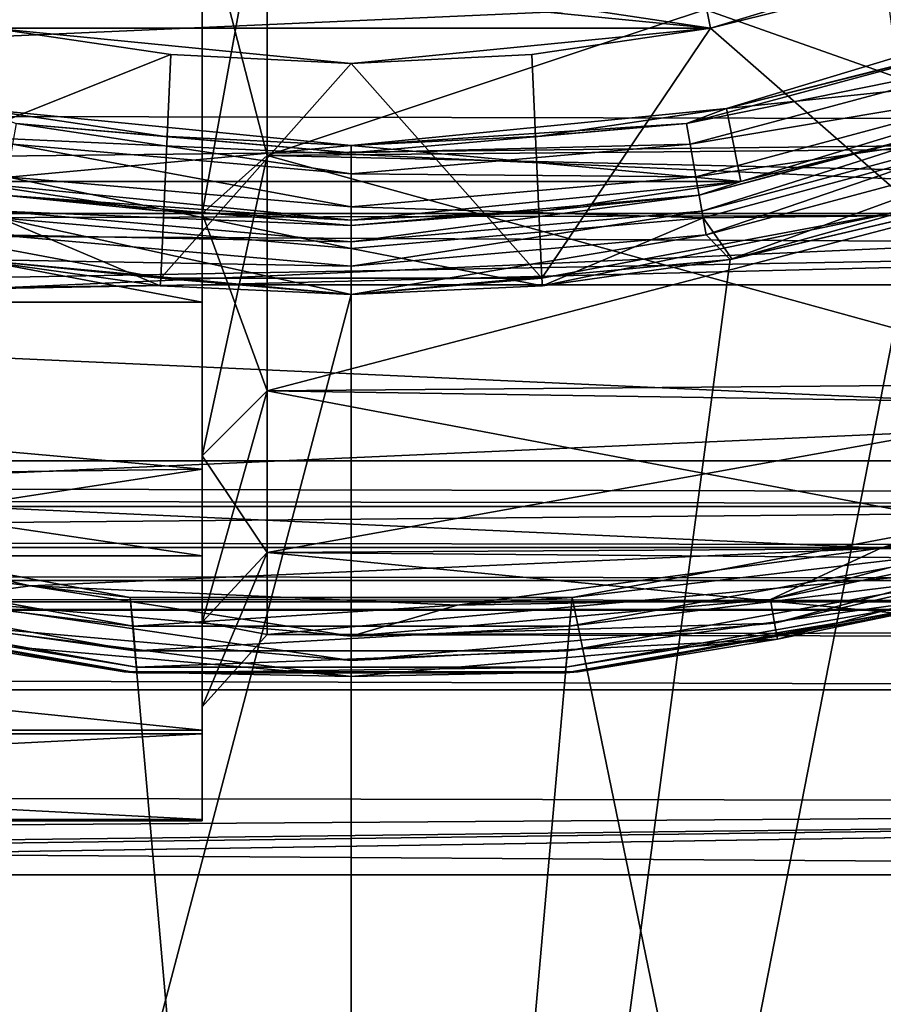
# Model space of a CAD drawing. Header units: millimetres. Extents: x -143 to 143, y -35 to 35.
# Tile 215 of 256: x 72.78 to 78.57, y -18.66 to -12.06. Entities that reach past the tile are written whole.
import ezdxf

# ---------------------------------------------------------------- set-up
doc = ezdxf.new("R2010")
doc.units = ezdxf.units.MM
doc.header["$LTSCALE"] = 65.185185
for name, color, linetype in [('140', 7, 'CONTINUOUS'), ('141', 7, 'CONTINUOUS'), ('16', 7, 'CONTINUOUS'), ('17', 7, 'CONTINUOUS'), ('31', 7, 'CONTINUOUS'), ('312', 7, 'CONTINUOUS'), ('317', 7, 'CONTINUOUS'), ('322', 7, 'CONTINUOUS'), ('323', 7, 'CONTINUOUS'), ('326', 7, 'CONTINUOUS'), ('327', 7, 'CONTINUOUS'), ('332', 7, 'CONTINUOUS'), ('334', 7, 'CONTINUOUS'), ('36', 7, 'CONTINUOUS'), ('38', 7, 'CONTINUOUS'), ('45', 7, 'CONTINUOUS'), ('473', 7, 'CONTINUOUS'), ('474', 7, 'CONTINUOUS'), ('475', 7, 'CONTINUOUS'), ('476', 7, 'CONTINUOUS'), ('477', 7, 'CONTINUOUS'), ('478', 7, 'CONTINUOUS'), ('479', 7, 'CONTINUOUS'), ('480', 7, 'CONTINUOUS'), ('481', 7, 'CONTINUOUS'), ('482', 7, 'CONTINUOUS'), ('483', 7, 'CONTINUOUS'), ('71', 7, 'CONTINUOUS'), ('87', 7, 'CONTINUOUS'), ('88', 7, 'CONTINUOUS')]:
    doc.layers.add(name, color=color, linetype=linetype)

msp = doc.modelspace()

# ---------------------------------------------------------------- linework, layer by layer
at = {"layer": '140', "linetype": 'CONTINUOUS'}
for points in [[(74, -11.2753, -12.3679), (74, -13.3559, -10.0854), (74.4367, -10.9479, -12.0086), (74, -11.2753, -12.3679)], [(74.4367, -10.9479, -12.0086), (74, -13.3559, -10.0854), (74.4367, -12.968, -9.7925), (74.4367, -10.9479, -12.0086)], [(74.4367, -12.968, 9.7925), (74, -11.2754, 12.3678), (74.4367, -10.9479, 12.0086), (74.4367, -12.968, 9.7925)], [(74, -13.356, 10.0853), (74, -11.2754, 12.3678), (74.4367, -12.968, 9.7925), (74, -13.356, 10.0853)], [(74, -13.3559, -10.0854), (74, -14.9817, -7.4595), (74.4367, -12.968, -9.7925), (74, -13.3559, -10.0854)], [(74.4367, -12.968, -9.7925), (74, -14.9817, -7.4595), (74.4367, -14.5466, -7.2429), (74.4367, -12.968, -9.7925)], [(74.4367, -14.5466, 7.2429), (74, -13.356, 10.0853), (74.4367, -12.968, 9.7925), (74.4367, -14.5466, 7.2429)], [(74, -14.9817, 7.4595), (74, -13.356, 10.0853), (74.4367, -14.5466, 7.2429), (74, -14.9817, 7.4595)], [(74, -14.9817, -7.4595), (74, -16.0972, -4.5798), (74.4367, -14.5466, -7.2429), (74, -14.9817, -7.4595)], [(74.4367, -14.5466, -7.2429), (74, -16.0972, -4.5798), (74.4367, -15.6297, -4.4468), (74.4367, -14.5466, -7.2429)], [(74.4367, -15.6297, 4.4468), (74, -14.9817, 7.4595), (74.4367, -14.5466, 7.2429), (74.4367, -15.6297, 4.4468)], [(74, -16.0972, 4.5798), (74, -14.9817, 7.4595), (74.4367, -15.6297, 4.4468), (74, -16.0972, 4.5798)], [(74, -16.0972, -4.5798), (74, -16.6647, -1.5442), (74.4367, -15.6297, -4.4468), (74, -16.0972, -4.5798)], [(74.4367, -15.6297, -4.4468), (74, -16.6647, -1.5442), (74.4367, -16.1807, -1.4993), (74.4367, -15.6297, -4.4468)], [(74.4367, -16.1807, 1.4993), (74, -16.0972, 4.5798), (74.4367, -15.6297, 4.4468), (74.4367, -16.1807, 1.4993)], [(74, -16.6647, 1.5442), (74, -16.0972, 4.5798), (74.4367, -16.1807, 1.4993), (74, -16.6647, 1.5442)], [(74, -16.6647, -1.5442), (74, -16.6647, 1.5442), (74.4367, -16.1807, -1.4993), (74, -16.6647, -1.5442)], [(74.4367, -16.1807, -1.4993), (74, -16.6647, 1.5442), (74.4367, -16.1807, 1.4993), (74.4367, -16.1807, -1.4993)]]:
    msp.add_3dface(points, dxfattribs=at)
at = {"layer": '141', "linetype": 'CONTINUOUS'}
for points in [[(80, -12.9156, 9.8616), (74.4367, -10.9479, 12.0086), (80, -10.8964, 12.0553), (80, -12.9156, 9.8616)], [(74.4367, -10.9479, -12.0086), (74.4367, -12.968, -9.7925), (80, -11.1124, -11.8565), (74.4367, -10.9479, -12.0086)], [(74.4367, -12.968, 9.7925), (74.4367, -10.9479, 12.0086), (80, -12.9156, 9.8616), (74.4367, -12.968, 9.7925)], [(80, -11.1124, -11.8565), (74.4367, -12.968, -9.7925), (80, -13.0916, -9.6266), (80, -11.1124, -11.8565)], [(80, -14.4999, 7.3359), (74.4367, -12.968, 9.7925), (80, -12.9156, 9.8616), (80, -14.4999, 7.3359)], [(74.4367, -12.968, -9.7925), (74.4367, -14.5466, -7.2429), (80, -13.0916, -9.6266), (74.4367, -12.968, -9.7925)], [(74.4367, -14.5466, 7.2429), (74.4367, -12.968, 9.7925), (80, -14.4999, 7.3359), (74.4367, -14.5466, 7.2429)], [(80, -13.0916, -9.6266), (74.4367, -14.5466, -7.2429), (80, -14.6301, -7.0727), (80, -13.0916, -9.6266)], [(80, -15.5962, 4.5632), (74.4367, -14.5466, 7.2429), (80, -14.4999, 7.3359), (80, -15.5962, 4.5632)], [(74.4367, -14.5466, -7.2429), (74.4367, -15.6297, -4.4468), (80, -14.6301, -7.0727), (74.4367, -14.5466, -7.2429)], [(74.4367, -15.6297, 4.4468), (74.4367, -14.5466, 7.2429), (80, -15.5962, 4.5632), (74.4367, -15.6297, 4.4468)], [(80, -14.6301, -7.0727), (74.4367, -15.6297, -4.4468), (80, -15.676, -4.2807), (80, -14.6301, -7.0727)], [(80, -16.1673, 1.6369), (74.4367, -15.6297, 4.4468), (80, -15.5962, 4.5632), (80, -16.1673, 1.6369)], [(74.4367, -15.6297, -4.4468), (74.4367, -16.1807, -1.4993), (80, -15.676, -4.2807), (74.4367, -15.6297, -4.4468)], [(74.4367, -16.1807, 1.4993), (74.4367, -15.6297, 4.4468), (80, -16.1673, 1.6369), (74.4367, -16.1807, 1.4993)], [(80, -15.676, -4.2807), (74.4367, -16.1807, -1.4993), (80, -16.1943, -1.3445), (80, -15.676, -4.2807)], [(80, -16.1943, -1.3445), (74.4367, -16.1807, 1.4993), (80, -16.1673, 1.6369), (80, -16.1943, -1.3445)], [(74.4367, -16.1807, -1.4993), (74.4367, -16.1807, 1.4993), (80, -16.1943, -1.3445), (74.4367, -16.1807, -1.4993)]]:
    msp.add_3dface(points, dxfattribs=at)
at = {"layer": '16', "linetype": 'CONTINUOUS'}
for points in [[(74, 13.8358, -19.5), (74, -13.8358, -19.5), (74, -3.0754, -16.4511), (74, 13.8358, -19.5)], [(74, -3.0754, -16.4511), (74, -13.8358, -19.5), (74, -6.046, -15.6058), (74, -3.0754, -16.4511)], [(74, -13.8358, -19.5), (74, -15.0705, -12.0655), (74, -6.046, -15.6058), (74, -13.8358, -19.5)], [(74, -6.046, -15.6058), (74, -15.0705, -12.0655), (74, -8.8109, -14.229), (74, -6.046, -15.6058)], [(74, -8.8109, -14.229), (74, -15.0705, -12.0655), (74, -11.2753, -12.3679), (74, -8.8109, -14.229)], [(74, -11.2753, -12.3679), (74, -15.0705, -12.0655), (74, -13.3559, -10.0854), (74, -11.2753, -12.3679)], [(74, -13.9503, 10.566), (74, -11.7749, 12.9461), (74, -11.2754, 12.3678), (74, -13.9503, 10.566)], [(74, -13.356, 10.0853), (74, -13.9503, 10.566), (74, -11.2754, 12.3678), (74, -13.356, 10.0853)], [(74, -15.0705, -12.0655), (74, -16.8455, -4.7411), (74, -13.3559, -10.0854), (74, -15.0705, -12.0655)], [(74, -13.3559, -10.0854), (74, -16.8455, -4.7411), (74, -14.9817, -7.4595), (74, -13.3559, -10.0854)], [(74, -15.652, 7.8272), (74, -13.9503, 10.566), (74, -13.356, 10.0853), (74, -15.652, 7.8272)], [(74, -14.9817, 7.4595), (74, -15.652, 7.8272), (74, -13.356, 10.0853), (74, -14.9817, 7.4595)], [(74, -16.8223, 4.8228), (74, -15.652, 7.8272), (74, -14.9817, 7.4595), (74, -16.8223, 4.8228)], [(74, -16.0972, 4.5798), (74, -16.8223, 4.8228), (74, -14.9817, 7.4595), (74, -16.0972, 4.5798)], [(74, -14.9817, -7.4595), (74, -16.8455, -4.7411), (74, -16.0972, -4.5798), (74, -14.9817, -7.4595)], [(74, -17.4216, 1.6544), (74, -16.8223, 4.8228), (74, -16.0972, 4.5798), (74, -17.4216, 1.6544)], [(74, -16.6647, 1.5442), (74, -17.4216, 1.6544), (74, -16.0972, 4.5798), (74, -16.6647, 1.5442)], [(74, -16.8455, -4.7411), (74, -17.4294, -1.57), (74, -16.0972, -4.5798), (74, -16.8455, -4.7411)], [(74, -16.0972, -4.5798), (74, -17.4294, -1.57), (74, -16.6647, -1.5442), (74, -16.0972, -4.5798)], [(74, -17.4294, -1.57), (74, -17.4216, 1.6544), (74, -16.6647, -1.5442), (74, -17.4294, -1.57)], [(74, -16.6647, -1.5442), (74, -17.4216, 1.6544), (74, -16.6647, 1.5442), (74, -16.6647, -1.5442)]]:
    msp.add_3dface(points, dxfattribs=at)
at = {"layer": '17', "linetype": 'CONTINUOUS'}
for points in [[(74, -11.7749, 12.9461), (74, -13.9503, 10.566), (62.5, -11.7749, 12.9461), (74, -11.7749, 12.9461)], [(62.5, -11.7749, 12.9461), (74, -13.9503, 10.566), (62.5, -13.9503, 10.566), (62.5, -11.7749, 12.9461)], [(74, -13.9503, 10.566), (74, -15.652, 7.8272), (62.5, -13.9503, 10.566), (74, -13.9503, 10.566)], [(62.5, -13.9503, 10.566), (74, -15.652, 7.8272), (62.5, -15.652, 7.8272), (62.5, -13.9503, 10.566)], [(74, -15.652, 7.8272), (74, -16.8223, 4.8228), (62.5, -15.652, 7.8272), (74, -15.652, 7.8272)], [(62.5, -15.652, 7.8272), (74, -16.8223, 4.8228), (62.5, -16.8223, 4.8228), (62.5, -15.652, 7.8272)], [(74, -16.8223, 4.8228), (74, -17.4216, 1.6544), (62.5, -16.8223, 4.8228), (74, -16.8223, 4.8228)], [(62.5, -16.8223, 4.8228), (74, -17.4216, 1.6544), (62.5, -17.4216, 1.6544), (62.5, -16.8223, 4.8228)], [(74, -17.4294, -1.57), (74, -16.8455, -4.7411), (62.5, -17.4294, -1.57), (74, -17.4294, -1.57)], [(62.5, -17.4294, -1.57), (74, -16.8455, -4.7411), (62.5, -16.8455, -4.7411), (62.5, -17.4294, -1.57)], [(74, -17.4216, 1.6544), (74, -17.4294, -1.57), (62.5, -17.4216, 1.6544), (74, -17.4216, 1.6544)], [(62.5, -17.4216, 1.6544), (74, -17.4294, -1.57), (62.5, -17.4294, -1.57), (62.5, -17.4216, 1.6544)]]:
    msp.add_3dface(points, dxfattribs=at)
at = {"layer": '31', "linetype": 'CONTINUOUS'}
for points in [[(84.5, -13.357, -24), (62, -13.357, -24), (55.441, -13.4242, -23.2361), (84.5, -13.357, -24)], [(84.5, -13.5717, -21.7474), (84.5, -13.357, -24), (55.441, -13.4242, -23.2361), (84.5, -13.5717, -21.7474)], [(58.4641, -14.0401, -18), (84.5, -13.5717, -21.7474), (55.441, -13.4242, -23.2361), (58.4641, -14.0401, -18)], [(74, -13.8358, -19.5), (84.5, -13.5717, -21.7474), (58.4641, -14.0401, -18), (74, -13.8358, -19.5)], [(84.5, -13.5717, -21.7474), (74, -13.8358, -19.5), (84.5, -13.8358, -19.5), (84.5, -13.5717, -21.7474)], [(62.5, -14.0401, -18), (74, -13.8358, -19.5), (58.4641, -14.0401, -18), (62.5, -14.0401, -18)], [(74, -15.0705, -12.0655), (74, -13.8358, -19.5), (62.5, -14.0401, -18), (74, -15.0705, -12.0655)], [(62.5, -15.2245, -11.3244), (74, -15.0705, -12.0655), (62.5, -14.0401, -18), (62.5, -15.2245, -11.3244)], [(74, -16.8455, -4.7411), (74, -15.0705, -12.0655), (62.5, -16.8455, -4.7411), (74, -16.8455, -4.7411)], [(62.5, -16.8455, -4.7411), (74, -15.0705, -12.0655), (62.5, -15.2245, -11.3244), (62.5, -16.8455, -4.7411)]]:
    msp.add_3dface(points, dxfattribs=at)
at = {"layer": '312', "linetype": 'CONTINUOUS'}
for points in [[(73.4776, -16.4296, -42), (70.4845, -15.8701, -42), (70.7316, -15.9384, -56), (73.4776, -16.4296, -42)], [(79.5154, -15.8701, -42), (76.5224, -16.4296, -42), (79.2684, -15.9384, -56), (79.5154, -15.8701, -42)], [(73.5627, -16.4373, -56), (73.4776, -16.4296, -42), (70.7316, -15.9384, -56), (73.5627, -16.4373, -56)], [(79.2684, -15.9384, -56), (76.5224, -16.4296, -42), (76.4373, -16.4373, -56), (79.2684, -15.9384, -56)], [(76.5224, -16.4296, -42), (73.4776, -16.4296, -42), (76.4373, -16.4373, -56), (76.5224, -16.4296, -42)], [(76.4373, -16.4373, -56), (73.4776, -16.4296, -42), (73.5627, -16.4373, -56), (76.4373, -16.4373, -56)]]:
    msp.add_3dface(points, dxfattribs=at)
at = {"layer": '317', "linetype": 'CONTINUOUS'}
for points in [[(70.6026, -15.3838, -56.5), (73.5172, -15.9311, -56.5), (70.6563, -15.5974, -56.4621), (70.6026, -15.3838, -56.5)], [(76.4828, -15.9311, -56.5), (79.3974, -15.3838, -56.5), (79.3437, -15.5974, -56.4621), (76.4828, -15.9311, -56.5)], [(70.6563, -15.5974, -56.4621), (73.5172, -15.9311, -56.5), (73.5361, -16.1247, -56.4621), (70.6563, -15.5974, -56.4621)], [(70.6563, -15.5974, -56.4621), (73.5361, -16.1247, -56.4621), (70.6963, -15.777, -56.3537), (70.6563, -15.5974, -56.4621)], [(76.4639, -16.1247, -56.4621), (76.4828, -15.9311, -56.5), (79.3437, -15.5974, -56.4621), (76.4639, -16.1247, -56.4621)], [(76.4639, -16.1247, -56.4621), (79.3437, -15.5974, -56.4621), (79.3037, -15.777, -56.3537), (76.4639, -16.1247, -56.4621)], [(70.6963, -15.777, -56.3537), (73.5361, -16.1247, -56.4621), (73.5502, -16.289, -56.3537), (70.6963, -15.777, -56.3537)], [(70.6963, -15.777, -56.3537), (73.5502, -16.289, -56.3537), (70.7229, -15.8966, -56.1913), (70.6963, -15.777, -56.3537)], [(76.4498, -16.289, -56.3537), (76.4639, -16.1247, -56.4621), (79.3037, -15.777, -56.3537), (76.4498, -16.289, -56.3537)], [(76.4498, -16.289, -56.3537), (79.3037, -15.777, -56.3537), (79.2771, -15.8966, -56.1913), (76.4498, -16.289, -56.3537)], [(70.7316, -15.9384, -56), (70.7229, -15.8966, -56.1913), (73.5596, -16.3988, -56.1913), (70.7316, -15.9384, -56)], [(70.7229, -15.8966, -56.1913), (73.5502, -16.289, -56.3537), (73.5596, -16.3988, -56.1913), (70.7229, -15.8966, -56.1913)], [(79.2684, -15.9384, -56), (76.4404, -16.3988, -56.1913), (79.2771, -15.8966, -56.1913), (79.2684, -15.9384, -56)], [(76.4404, -16.3988, -56.1913), (76.4498, -16.289, -56.3537), (79.2771, -15.8966, -56.1913), (76.4404, -16.3988, -56.1913)], [(73.5627, -16.4373, -56), (70.7316, -15.9384, -56), (73.5596, -16.3988, -56.1913), (73.5627, -16.4373, -56)], [(73.5172, -15.9311, -56.5), (76.4828, -15.9311, -56.5), (73.5361, -16.1247, -56.4621), (73.5172, -15.9311, -56.5)], [(73.5361, -16.1247, -56.4621), (76.4828, -15.9311, -56.5), (76.4639, -16.1247, -56.4621), (73.5361, -16.1247, -56.4621)], [(79.2684, -15.9384, -56), (76.4373, -16.4373, -56), (76.4404, -16.3988, -56.1913), (79.2684, -15.9384, -56)], [(73.5361, -16.1247, -56.4621), (76.4639, -16.1247, -56.4621), (73.5502, -16.289, -56.3537), (73.5361, -16.1247, -56.4621)], [(73.5502, -16.289, -56.3537), (76.4639, -16.1247, -56.4621), (76.4498, -16.289, -56.3537), (73.5502, -16.289, -56.3537)], [(73.5502, -16.289, -56.3537), (76.4498, -16.289, -56.3537), (73.5596, -16.3988, -56.1913), (73.5502, -16.289, -56.3537)], [(73.5596, -16.3988, -56.1913), (76.4498, -16.289, -56.3537), (76.4404, -16.3988, -56.1913), (73.5596, -16.3988, -56.1913)], [(73.5627, -16.4373, -56), (73.5596, -16.3988, -56.1913), (76.4404, -16.3988, -56.1913), (73.5627, -16.4373, -56)], [(76.4373, -16.4373, -56), (73.5627, -16.4373, -56), (76.4404, -16.3988, -56.1913), (76.4373, -16.4373, -56)]]:
    msp.add_3dface(points, dxfattribs=at)
at = {"layer": '322', "linetype": 'CONTINUOUS'}
for points in [[(73.7221, -13.7909, -56.5), (72.4459, -13.6633, -56.5), (71.2097, -13.3213, -56.5), (73.7221, -13.7909, -56.5)], [(78.7903, -13.3213, -56.5), (76.2826, -13.8407, -56.5), (76.2779, -13.7909, -56.5), (78.7903, -13.3213, -56.5)], [(77.5541, -13.6633, -56.5), (76.2826, -13.8407, -56.5), (78.7903, -13.3213, -56.5), (77.5541, -13.6633, -56.5)], [(78.8039, -13.3694, -56.5), (77.5541, -13.6633, -56.5), (78.7903, -13.3213, -56.5), (78.8039, -13.3694, -56.5)], [(73.7174, -13.8407, -56.5), (72.4459, -13.6633, -56.5), (73.7221, -13.7909, -56.5), (73.7174, -13.8407, -56.5)], [(75, -13.9, -56.5), (73.7174, -13.8407, -56.5), (73.7221, -13.7909, -56.5), (75, -13.9, -56.5)], [(76.2779, -13.7909, -56.5), (75, -13.9, -56.5), (73.7221, -13.7909, -56.5), (76.2779, -13.7909, -56.5)], [(76.2826, -13.8407, -56.5), (75, -13.9, -56.5), (76.2779, -13.7909, -56.5), (76.2826, -13.8407, -56.5)]]:
    msp.add_3dface(points, dxfattribs=at)
at = {"layer": '323', "linetype": 'CONTINUOUS'}
for points in [[(78.585, -11.8182, -55), (78.7903, -13.3213, -56.5), (77.4094, -12.1127, -55), (78.585, -11.8182, -55)], [(73.7895, -12.2905, -55), (71.2097, -13.3213, -56.5), (72.5906, -12.1127, -55), (73.7895, -12.2905, -55)], [(77.4094, -12.1127, -55), (76.2779, -13.7909, -56.5), (76.2105, -12.2905, -55), (77.4094, -12.1127, -55)], [(78.7903, -13.3213, -56.5), (76.2779, -13.7909, -56.5), (77.4094, -12.1127, -55), (78.7903, -13.3213, -56.5)], [(73.7221, -13.7909, -56.5), (71.2097, -13.3213, -56.5), (73.7895, -12.2905, -55), (73.7221, -13.7909, -56.5)], [(75, -12.35, -55), (73.7221, -13.7909, -56.5), (73.7895, -12.2905, -55), (75, -12.35, -55)], [(76.2779, -13.7909, -56.5), (73.7221, -13.7909, -56.5), (75, -12.35, -55), (76.2779, -13.7909, -56.5)], [(76.2105, -12.2905, -55), (76.2779, -13.7909, -56.5), (75, -12.35, -55), (76.2105, -12.2905, -55)]]:
    msp.add_3dface(points, dxfattribs=at)
at = {"layer": '326', "linetype": 'CONTINUOUS'}
for points in [[(79.726, -11.41, -44.5), (78.585, -11.8182, -55), (77.4095, -12.1127, -44.5), (79.726, -11.41, -44.5)], [(78.585, -11.8182, -55), (77.4094, -12.1127, -55), (77.4095, -12.1127, -44.5), (78.585, -11.8182, -55)], [(75, -12.35, -44.5), (72.5906, -12.1127, -55), (72.5905, -12.1127, -44.5), (75, -12.35, -44.5)], [(73.7895, -12.2905, -55), (72.5906, -12.1127, -55), (75, -12.35, -44.5), (73.7895, -12.2905, -55)], [(76.2105, -12.2905, -55), (75, -12.35, -55), (77.4095, -12.1127, -44.5), (76.2105, -12.2905, -55)], [(77.4095, -12.1127, -44.5), (75, -12.35, -55), (75, -12.35, -44.5), (77.4095, -12.1127, -44.5)], [(77.4094, -12.1127, -55), (76.2105, -12.2905, -55), (77.4095, -12.1127, -44.5), (77.4094, -12.1127, -55)], [(75, -12.35, -55), (73.7895, -12.2905, -55), (75, -12.35, -44.5), (75, -12.35, -55)]]:
    msp.add_3dface(points, dxfattribs=at)
at = {"layer": '327', "linetype": 'CONTINUOUS'}
for points in [[(75, -11.75, -44.5), (77.4095, -12.1127, -44.5), (70.274, -11.41, -44.5), (75, -11.75, -44.5)], [(77.4095, -12.1127, -44.5), (72.5905, -12.1127, -44.5), (70.274, -11.41, -44.5), (77.4095, -12.1127, -44.5)], [(77.2923, -11.5242, -44.5), (79.726, -11.41, -44.5), (77.4095, -12.1127, -44.5), (77.2923, -11.5242, -44.5)], [(75, -11.75, -44.5), (77.2923, -11.5242, -44.5), (77.4095, -12.1127, -44.5), (75, -11.75, -44.5)], [(77.4095, -12.1127, -44.5), (75, -12.35, -44.5), (72.5905, -12.1127, -44.5), (77.4095, -12.1127, -44.5)]]:
    msp.add_3dface(points, dxfattribs=at)
at = {"layer": '332', "linetype": 'CONTINUOUS'}
for points in [[(73.0943, -10.9859, -41.5), (72.0077, -10.741, -41.5), (65.0205, -12.5064, -41.5), (73.0943, -10.9859, -41.5)], [(74.2, -11.1213, -41.5), (73.0943, -10.9859, -41.5), (65.0205, -12.5064, -41.5), (74.2, -11.1213, -41.5)], [(75.3135, -11.1456, -41.5), (74.2, -11.1213, -41.5), (65.0205, -12.5064, -41.5), (75.3135, -11.1456, -41.5)], [(86.0503, -11.5711, -41.5), (75.3135, -11.1456, -41.5), (65.0205, -12.5064, -41.5), (86.0503, -11.5711, -41.5)], [(83.8071, -13.358, -41.5), (86.0503, -11.5711, -41.5), (65.0205, -12.5064, -41.5), (83.8071, -13.358, -41.5)], [(67.4135, -14.087, -41.5), (83.8071, -13.358, -41.5), (65.0205, -12.5064, -41.5), (67.4135, -14.087, -41.5)], [(81.2809, -14.7156, -41.5), (83.8071, -13.358, -41.5), (67.4135, -14.087, -41.5), (81.2809, -14.7156, -41.5)], [(70.0502, -15.2151, -41.5), (81.2809, -14.7156, -41.5), (67.4135, -14.087, -41.5), (70.0502, -15.2151, -41.5)], [(78.553, -15.6005, -41.5), (81.2809, -14.7156, -41.5), (70.0502, -15.2151, -41.5), (78.553, -15.6005, -41.5)], [(72.846, -15.8543, -41.5), (78.553, -15.6005, -41.5), (70.0502, -15.2151, -41.5), (72.846, -15.8543, -41.5)], [(75.7109, -15.9842, -41.5), (78.553, -15.6005, -41.5), (72.846, -15.8543, -41.5), (75.7109, -15.9842, -41.5)]]:
    msp.add_3dface(points, dxfattribs=at)
at = {"layer": '334', "linetype": 'CONTINUOUS'}
for points in [[(81.2809, -14.7156, -41.5), (78.553, -15.6005, -41.5), (80.5378, -15.2149, -41.5381), (81.2809, -14.7156, -41.5)], [(72.846, -15.8543, -41.5), (70.0502, -15.2151, -41.5), (72.1884, -15.9454, -41.5381), (72.846, -15.8543, -41.5)], [(80.5378, -15.2149, -41.5381), (78.553, -15.6005, -41.5), (77.8116, -15.9454, -41.5381), (80.5378, -15.2149, -41.5381)], [(80.5378, -15.2149, -41.5381), (77.8116, -15.9454, -41.5381), (80.5933, -15.3674, -41.6466), (80.5378, -15.2149, -41.5381)], [(77.8116, -15.9454, -41.5381), (77.8398, -16.1052, -41.6466), (80.5933, -15.3674, -41.6466), (77.8116, -15.9454, -41.5381)], [(77.8398, -16.1052, -41.6466), (80.6304, -15.4693, -41.809), (80.5933, -15.3674, -41.6466), (77.8398, -16.1052, -41.6466)], [(77.8586, -16.212, -41.809), (80.6304, -15.4693, -41.809), (77.8398, -16.1052, -41.6466), (77.8586, -16.212, -41.809)], [(77.8586, -16.212, -41.809), (79.5154, -15.8701, -42), (80.6304, -15.4693, -41.809), (77.8586, -16.212, -41.809)], [(78.553, -15.6005, -41.5), (75.7109, -15.9842, -41.5), (77.8116, -15.9454, -41.5381), (78.553, -15.6005, -41.5)], [(70.4845, -15.8701, -42), (73.4776, -16.4296, -42), (72.1414, -16.212, -41.809), (70.4845, -15.8701, -42)], [(75, -16.1913, -41.5381), (72.846, -15.8543, -41.5), (72.1884, -15.9454, -41.5381), (75, -16.1913, -41.5381)], [(75.7109, -15.9842, -41.5), (72.846, -15.8543, -41.5), (75, -16.1913, -41.5381), (75.7109, -15.9842, -41.5)], [(76.5224, -16.4296, -42), (79.5154, -15.8701, -42), (77.8586, -16.212, -41.809), (76.5224, -16.4296, -42)], [(72.1884, -15.9454, -41.5381), (72.1602, -16.1052, -41.6466), (75, -16.3537, -41.6466), (72.1884, -15.9454, -41.5381)], [(75, -16.1913, -41.5381), (72.1884, -15.9454, -41.5381), (75, -16.3537, -41.6466), (75, -16.1913, -41.5381)], [(77.8116, -15.9454, -41.5381), (75.7109, -15.9842, -41.5), (75, -16.1913, -41.5381), (77.8116, -15.9454, -41.5381)], [(77.8116, -15.9454, -41.5381), (75, -16.1913, -41.5381), (77.8398, -16.1052, -41.6466), (77.8116, -15.9454, -41.5381)], [(72.1414, -16.212, -41.809), (75, -16.4621, -41.809), (72.1602, -16.1052, -41.6466), (72.1414, -16.212, -41.809)], [(72.1602, -16.1052, -41.6466), (75, -16.4621, -41.809), (75, -16.3537, -41.6466), (72.1602, -16.1052, -41.6466)], [(75, -16.1913, -41.5381), (75, -16.3537, -41.6466), (77.8398, -16.1052, -41.6466), (75, -16.1913, -41.5381)], [(75, -16.3537, -41.6466), (77.8586, -16.212, -41.809), (77.8398, -16.1052, -41.6466), (75, -16.3537, -41.6466)], [(72.1414, -16.212, -41.809), (73.4776, -16.4296, -42), (75, -16.4621, -41.809), (72.1414, -16.212, -41.809)], [(75, -16.4621, -41.809), (76.5224, -16.4296, -42), (77.8586, -16.212, -41.809), (75, -16.4621, -41.809)], [(75, -16.4621, -41.809), (77.8586, -16.212, -41.809), (75, -16.3537, -41.6466), (75, -16.4621, -41.809)], [(73.4776, -16.4296, -42), (76.5224, -16.4296, -42), (75, -16.4621, -41.809), (73.4776, -16.4296, -42)]]:
    msp.add_3dface(points, dxfattribs=at)
at = {"layer": '36', "linetype": 'CONTINUOUS'}
for points in [[(71.3187, -8.2675, -24), (62, -13.357, -24), (73.1182, -8.8522, -24), (71.3187, -8.2675, -24)], [(76.8818, -8.8522, -24), (84.5, -13.357, -24), (78.6812, -8.2675, -24), (76.8818, -8.8522, -24)], [(62, -13.357, -24), (84.5, -13.357, -24), (76.8818, -8.8522, -24), (62, -13.357, -24)], [(75, -9.05, -24), (62, -13.357, -24), (76.8818, -8.8522, -24), (75, -9.05, -24)], [(62, -13.357, -24), (75, -9.05, -24), (73.1182, -8.8522, -24), (62, -13.357, -24)]]:
    msp.add_3dface(points, dxfattribs=at)
at = {"layer": '38', "linetype": 'CONTINUOUS'}
for points in [[(74, -13.8358, -19.5), (74, 13.8358, -19.5), (84.5, -13.8358, -19.5), (74, -13.8358, -19.5)], [(74, 13.8358, -19.5), (84.5, 13.8358, -19.5), (84.5, -13.8358, -19.5), (74, 13.8358, -19.5)]]:
    msp.add_3dface(points, dxfattribs=at)
at = {"layer": '45', "linetype": 'CONTINUOUS'}
for points in [[(92.5, -15.0162, -31.5), (77.1226, -10.1811, -31.5), (79.1769, -9.5244, -31.5), (92.5, -15.0162, -31.5)], [(74.6793, -10.3951, -31.5), (-92.5, -15.0162, -31.5), (72.5641, -10.1107, -31.5), (74.6793, -10.3951, -31.5)], [(92.5, -15.0162, -31.5), (75, -10.4, -31.5), (77.1226, -10.1811, -31.5), (92.5, -15.0162, -31.5)], [(74.8396, -10.3988, -31.5), (-92.5, -15.0162, -31.5), (74.6793, -10.3951, -31.5), (74.8396, -10.3988, -31.5)], [(75, -10.4, -31.5), (-92.5, -15.0162, -31.5), (74.8396, -10.3988, -31.5), (75, -10.4, -31.5)], [(75, -10.4, -31.5), (92.5, -15.0162, -31.5), (-92.5, -15.0162, -31.5), (75, -10.4, -31.5)]]:
    msp.add_3dface(points, dxfattribs=at)
at = {"layer": '473', "linetype": 'CONTINUOUS'}
for points in [[(79.8661, -32.3865, -57), (75, -32.75, -57), (78.7923, -13.3727, -57), (79.8661, -32.3865, -57)], [(78.7923, -13.3727, -57), (75, -32.75, -57), (77.5411, -13.6657, -57), (78.7923, -13.3727, -57)], [(75, -13.9, -57), (70.1341, -32.3865, -57), (72.4586, -13.6657, -57), (75, -13.9, -57)], [(75, -32.75, -57), (75, -13.9, -57), (77.5411, -13.6657, -57), (75, -32.75, -57)], [(75, -32.75, -57), (70.1341, -32.3865, -57), (75, -13.9, -57), (75, -32.75, -57)]]:
    msp.add_3dface(points, dxfattribs=at)
at = {"layer": '474', "linetype": 'CONTINUOUS'}
for points in [[(73.6866, -13.3355, -57.5), (72.6665, -13.2338, -57.309), (72.3858, -13.1425, -57.5), (73.6866, -13.3355, -57.5)], [(72.6665, -13.2338, -57.309), (75, -13.4379, -57.309), (72.6477, -13.3405, -57.1466), (72.6665, -13.2338, -57.309)], [(75, -13.4379, -57.309), (72.6665, -13.2338, -57.309), (75, -13.4, -57.5), (75, -13.4379, -57.309)], [(75, -13.4, -57.5), (72.6665, -13.2338, -57.309), (73.6866, -13.3355, -57.5), (75, -13.4, -57.5)], [(72.6477, -13.3405, -57.1466), (75, -13.5463, -57.1466), (72.6195, -13.5004, -57.0381), (72.6477, -13.3405, -57.1466)], [(72.6477, -13.3405, -57.1466), (75, -13.4379, -57.309), (75, -13.5463, -57.1466), (72.6477, -13.3405, -57.1466)], [(72.4586, -13.6657, -57), (72.6195, -13.5004, -57.0381), (75, -13.7087, -57.0381), (72.4586, -13.6657, -57)], [(72.6195, -13.5004, -57.0381), (75, -13.5463, -57.1466), (75, -13.7087, -57.0381), (72.6195, -13.5004, -57.0381)], [(75, -13.9, -57), (72.4586, -13.6657, -57), (75, -13.7087, -57.0381), (75, -13.9, -57)]]:
    msp.add_3dface(points, dxfattribs=at)
at = {"layer": '475', "linetype": 'CONTINUOUS'}
for points in [[(77.3335, -13.2338, -57.309), (78.8898, -12.823, -57.5), (79.596, -12.6275, -57.309), (77.3335, -13.2338, -57.309)], [(77.3335, -13.2338, -57.309), (79.596, -12.6275, -57.309), (77.3523, -13.3405, -57.1466), (77.3335, -13.2338, -57.309)], [(77.3523, -13.3405, -57.1466), (79.596, -12.6275, -57.309), (79.6331, -12.7294, -57.1466), (77.3523, -13.3405, -57.1466)], [(77.3523, -13.3405, -57.1466), (79.6331, -12.7294, -57.1466), (77.3805, -13.5004, -57.0381), (77.3523, -13.3405, -57.1466)], [(77.3805, -13.5004, -57.0381), (79.6331, -12.7294, -57.1466), (79.6886, -12.8819, -57.0381), (77.3805, -13.5004, -57.0381)], [(77.6142, -13.1425, -57.5), (78.8898, -12.823, -57.5), (77.3335, -13.2338, -57.309), (77.6142, -13.1425, -57.5)], [(77.5411, -13.6657, -57), (77.3805, -13.5004, -57.0381), (79.6886, -12.8819, -57.0381), (77.5411, -13.6657, -57)], [(78.7923, -13.3727, -57), (77.5411, -13.6657, -57), (79.6886, -12.8819, -57.0381), (78.7923, -13.3727, -57)], [(76.3134, -13.3355, -57.5), (77.6142, -13.1425, -57.5), (77.3335, -13.2338, -57.309), (76.3134, -13.3355, -57.5)], [(75, -13.5463, -57.1466), (75, -13.4379, -57.309), (77.3335, -13.2338, -57.309), (75, -13.5463, -57.1466)], [(75, -13.4379, -57.309), (76.3134, -13.3355, -57.5), (77.3335, -13.2338, -57.309), (75, -13.4379, -57.309)], [(75, -13.5463, -57.1466), (77.3335, -13.2338, -57.309), (77.3523, -13.3405, -57.1466), (75, -13.5463, -57.1466)], [(75, -13.4379, -57.309), (75, -13.4, -57.5), (76.3134, -13.3355, -57.5), (75, -13.4379, -57.309)], [(75, -13.7087, -57.0381), (75, -13.5463, -57.1466), (77.3523, -13.3405, -57.1466), (75, -13.7087, -57.0381)], [(75, -13.7087, -57.0381), (77.3523, -13.3405, -57.1466), (77.3805, -13.5004, -57.0381), (75, -13.7087, -57.0381)], [(77.5411, -13.6657, -57), (75, -13.9, -57), (77.3805, -13.5004, -57.0381), (77.5411, -13.6657, -57)], [(75, -13.9, -57), (75, -13.7087, -57.0381), (77.3805, -13.5004, -57.0381), (75, -13.9, -57)]]:
    msp.add_3dface(points, dxfattribs=at)
at = {"layer": '476', "linetype": 'CONTINUOUS'}
for points in [[(80.1277, -12.3801, -61), (77.6142, -13.1425, -57.5), (77.614, -13.1426, -61), (80.1277, -12.3801, -61)], [(78.8898, -12.823, -57.5), (77.6142, -13.1425, -57.5), (80.1277, -12.3801, -61), (78.8898, -12.823, -57.5)], [(76.3134, -13.3355, -57.5), (75, -13.4, -57.5), (77.614, -13.1426, -61), (76.3134, -13.3355, -57.5)], [(77.614, -13.1426, -61), (75, -13.4, -57.5), (75, -13.4, -61), (77.614, -13.1426, -61)], [(77.6142, -13.1425, -57.5), (76.3134, -13.3355, -57.5), (77.614, -13.1426, -61), (77.6142, -13.1425, -57.5)]]:
    msp.add_3dface(points, dxfattribs=at)
at = {"layer": '477', "linetype": 'CONTINUOUS'}
for points in [[(73.6866, -13.3355, -57.5), (72.3858, -13.1425, -57.5), (72.3859, -13.1426, -61), (73.6866, -13.3355, -57.5)], [(75, -13.4, -61), (73.6866, -13.3355, -57.5), (72.3859, -13.1426, -61), (75, -13.4, -61)], [(75, -13.4, -57.5), (73.6866, -13.3355, -57.5), (75, -13.4, -61), (75, -13.4, -57.5)]]:
    msp.add_3dface(points, dxfattribs=at)
at = {"layer": '478', "linetype": 'CONTINUOUS'}
for points in [[(79.9364, -11.9181, -61), (80.1277, -12.3801, -61), (77.5166, -12.6522, -61), (79.9364, -11.9181, -61)], [(80.1277, -12.3801, -61), (77.614, -13.1426, -61), (77.5166, -12.6522, -61), (80.1277, -12.3801, -61)], [(75, -12.9, -61), (72.3859, -13.1426, -61), (72.4835, -12.6522, -61), (75, -12.9, -61)], [(77.614, -13.1426, -61), (75, -12.9, -61), (77.5166, -12.6522, -61), (77.614, -13.1426, -61)], [(77.614, -13.1426, -61), (72.3859, -13.1426, -61), (75, -12.9, -61), (77.614, -13.1426, -61)], [(77.614, -13.1426, -61), (75, -13.4, -61), (72.3859, -13.1426, -61), (77.614, -13.1426, -61)]]:
    msp.add_3dface(points, dxfattribs=at)
at = {"layer": '479', "linetype": 'CONTINUOUS'}
for points in [[(73.7356, -12.8379, -57.5), (72.4835, -12.6522, -61), (72.4833, -12.6521, -57.5), (73.7356, -12.8379, -57.5)], [(75, -12.9, -61), (72.4835, -12.6522, -61), (75, -12.9, -57.5), (75, -12.9, -61)], [(75, -12.9, -57.5), (72.4835, -12.6522, -61), (73.7356, -12.8379, -57.5), (75, -12.9, -57.5)]]:
    msp.add_3dface(points, dxfattribs=at)
at = {"layer": '480', "linetype": 'CONTINUOUS'}
for points in [[(79.9364, -11.9181, -61), (77.5166, -12.6522, -61), (78.7447, -12.3445, -57.5), (79.9364, -11.9181, -61)], [(78.7447, -12.3445, -57.5), (77.5166, -12.6522, -61), (77.5167, -12.6521, -57.5), (78.7447, -12.3445, -57.5)], [(77.5166, -12.6522, -61), (75, -12.9, -61), (76.2644, -12.8379, -57.5), (77.5166, -12.6522, -61)], [(77.5167, -12.6521, -57.5), (77.5166, -12.6522, -61), (76.2644, -12.8379, -57.5), (77.5167, -12.6521, -57.5)], [(75, -12.9, -61), (75, -12.9, -57.5), (76.2644, -12.8379, -57.5), (75, -12.9, -61)]]:
    msp.add_3dface(points, dxfattribs=at)
at = {"layer": '481', "linetype": 'CONTINUOUS'}
for points in [[(77.5167, -12.6521, -57.5), (77.2485, -12.7519, -57.1919), (79.4287, -12.1678, -57.1919), (77.5167, -12.6521, -57.5)], [(77.2485, -12.7519, -57.1919), (79.4773, -12.3012, -56.9127), (79.4287, -12.1678, -57.1919), (77.2485, -12.7519, -57.1919)], [(78.7447, -12.3445, -57.5), (77.5167, -12.6521, -57.5), (79.4287, -12.1678, -57.1919), (78.7447, -12.3445, -57.5)], [(77.2732, -12.8917, -56.9127), (79.4773, -12.3012, -56.9127), (77.2485, -12.7519, -57.1919), (77.2732, -12.8917, -56.9127)], [(77.2732, -12.8917, -56.9127), (79.553, -12.5092, -56.6912), (79.4773, -12.3012, -56.9127), (77.2732, -12.8917, -56.9127)], [(77.3116, -13.1097, -56.6912), (79.553, -12.5092, -56.6912), (77.2732, -12.8917, -56.9127), (77.3116, -13.1097, -56.6912)], [(77.3116, -13.1097, -56.6912), (79.6484, -12.7713, -56.5489), (79.553, -12.5092, -56.6912), (77.3116, -13.1097, -56.6912)], [(77.5167, -12.6521, -57.5), (76.2644, -12.8379, -57.5), (77.2485, -12.7519, -57.1919), (77.5167, -12.6521, -57.5)], [(76.2644, -12.8379, -57.5), (75, -12.9, -57.5), (77.2485, -12.7519, -57.1919), (76.2644, -12.8379, -57.5)], [(75, -12.9, -57.5), (75, -12.9487, -57.1919), (77.2485, -12.7519, -57.1919), (75, -12.9, -57.5)], [(75, -12.9487, -57.1919), (77.2732, -12.8917, -56.9127), (77.2485, -12.7519, -57.1919), (75, -12.9487, -57.1919)], [(77.36, -13.3845, -56.5489), (79.6484, -12.7713, -56.5489), (77.3116, -13.1097, -56.6912), (77.36, -13.3845, -56.5489)], [(77.36, -13.3845, -56.5489), (78.8039, -13.3694, -56.5), (79.6484, -12.7713, -56.5489), (77.36, -13.3845, -56.5489)], [(75, -13.0906, -56.9127), (77.3116, -13.1097, -56.6912), (77.2732, -12.8917, -56.9127), (75, -13.0906, -56.9127)], [(75, -13.0906, -56.9127), (77.2732, -12.8917, -56.9127), (75, -12.9487, -57.1919), (75, -13.0906, -56.9127)], [(75, -13.312, -56.6912), (77.3116, -13.1097, -56.6912), (75, -13.0906, -56.9127), (75, -13.312, -56.6912)], [(75, -13.312, -56.6912), (77.36, -13.3845, -56.5489), (77.3116, -13.1097, -56.6912), (75, -13.312, -56.6912)], [(75, -13.591, -56.5489), (77.36, -13.3845, -56.5489), (75, -13.312, -56.6912), (75, -13.591, -56.5489)], [(75, -13.591, -56.5489), (76.2826, -13.8407, -56.5), (77.36, -13.3845, -56.5489), (75, -13.591, -56.5489)], [(76.2826, -13.8407, -56.5), (77.5541, -13.6633, -56.5), (77.36, -13.3845, -56.5489), (76.2826, -13.8407, -56.5)], [(77.5541, -13.6633, -56.5), (78.8039, -13.3694, -56.5), (77.36, -13.3845, -56.5489), (77.5541, -13.6633, -56.5)], [(75, -13.9, -56.5), (76.2826, -13.8407, -56.5), (75, -13.591, -56.5489), (75, -13.9, -56.5)]]:
    msp.add_3dface(points, dxfattribs=at)
at = {"layer": '482', "linetype": 'CONTINUOUS'}
for points in [[(73.7356, -12.8379, -57.5), (72.4833, -12.6521, -57.5), (72.7515, -12.7519, -57.1919), (73.7356, -12.8379, -57.5)], [(72.7268, -12.8917, -56.9127), (75, -13.0906, -56.9127), (72.7515, -12.7519, -57.1919), (72.7268, -12.8917, -56.9127)], [(75, -12.9487, -57.1919), (73.7356, -12.8379, -57.5), (72.7515, -12.7519, -57.1919), (75, -12.9487, -57.1919)], [(75, -13.0906, -56.9127), (75, -12.9487, -57.1919), (72.7515, -12.7519, -57.1919), (75, -13.0906, -56.9127)], [(75, -12.9, -57.5), (73.7356, -12.8379, -57.5), (75, -12.9487, -57.1919), (75, -12.9, -57.5)], [(72.6884, -13.1097, -56.6912), (75, -13.312, -56.6912), (72.7268, -12.8917, -56.9127), (72.6884, -13.1097, -56.6912)], [(75, -13.312, -56.6912), (75, -13.0906, -56.9127), (72.7268, -12.8917, -56.9127), (75, -13.312, -56.6912)], [(72.64, -13.3845, -56.5489), (75, -13.591, -56.5489), (72.6884, -13.1097, -56.6912), (72.64, -13.3845, -56.5489)], [(75, -13.591, -56.5489), (75, -13.312, -56.6912), (72.6884, -13.1097, -56.6912), (75, -13.591, -56.5489)], [(72.4459, -13.6633, -56.5), (73.7174, -13.8407, -56.5), (72.64, -13.3845, -56.5489), (72.4459, -13.6633, -56.5)], [(73.7174, -13.8407, -56.5), (75, -13.9, -56.5), (72.64, -13.3845, -56.5489), (73.7174, -13.8407, -56.5)], [(75, -13.9, -56.5), (75, -13.591, -56.5489), (72.64, -13.3845, -56.5489), (75, -13.9, -56.5)]]:
    msp.add_3dface(points, dxfattribs=at)
at = {"layer": '483', "linetype": 'CONTINUOUS'}
for points in [[(70.6026, -15.3838, -56.5), (70.1339, -32.3865, -56.5), (75, -32.75, -56.5), (70.6026, -15.3838, -56.5)], [(73.5172, -15.9311, -56.5), (70.6026, -15.3838, -56.5), (75, -32.75, -56.5), (73.5172, -15.9311, -56.5)], [(79.3974, -15.3838, -56.5), (76.4828, -15.9311, -56.5), (79.8659, -32.3865, -56.5), (79.3974, -15.3838, -56.5)], [(76.4828, -15.9311, -56.5), (73.5172, -15.9311, -56.5), (75, -32.75, -56.5), (76.4828, -15.9311, -56.5)], [(76.4828, -15.9311, -56.5), (75, -32.75, -56.5), (79.8659, -32.3865, -56.5), (76.4828, -15.9311, -56.5)]]:
    msp.add_3dface(points, dxfattribs=at)
at = {"layer": '71', "linetype": 'CONTINUOUS'}
for points in [[(92.5, -9.8866, 17.9584), (-92.5, -9.5787, 18.1245), (-92.5, -12.3773, 16.3417), (92.5, -9.8866, 17.9584)], [(92.5, -12.746, 16.0558), (92.5, -9.8866, 17.9584), (-92.5, -12.3773, 16.3417), (92.5, -12.746, 16.0558)], [(92.5, -12.746, 16.0558), (-92.5, -12.3773, 16.3417), (-92.5, -14.8516, 14.1308), (92.5, -12.746, 16.0558)], [(92.5, -15.2476, 13.7026), (92.5, -12.746, 16.0558), (-92.5, -14.8516, 14.1308), (92.5, -15.2476, 13.7026)], [(92.5, -15.2476, 13.7026), (-92.5, -14.8516, 14.1308), (-92.5, -16.9369, 11.5495), (92.5, -15.2476, 13.7026)], [(92.5, -17.3211, 10.965), (92.5, -15.2476, 13.7026), (-92.5, -16.9369, 11.5495), (92.5, -17.3211, 10.965)], [(92.5, -17.3211, 10.965), (-92.5, -16.9369, 11.5495), (-92.5, -18.5785, 8.6655), (92.5, -17.3211, 10.965)], [(92.5, -17.3211, 10.965), (-92.5, -18.5785, 8.6655), (0, -18.4187, 9), (92.5, -17.3211, 10.965)], [(92.5, -17.3211, 10.965), (0, -18.4187, 9), (1.754, -18.5021, 8.8274), (92.5, -17.3211, 10.965)], [(3.4716, -18.7431, 8.3035), (92.5, -17.3211, 10.965), (1.754, -18.5021, 8.8274), (3.4716, -18.7431, 8.3035)], [(92.5, -18.9085, 7.9194), (92.5, -17.3211, 10.965), (3.4716, -18.7431, 8.3035), (92.5, -18.9085, 7.9194)]]:
    msp.add_3dface(points, dxfattribs=at)
at = {"layer": '87', "linetype": 'CONTINUOUS'}
for points in [[(92.5, -16.016, -30.5212), (92.5, -16.5507, -22.1041), (-92.5, -16.016, -30.5212), (92.5, -16.016, -30.5212)], [(92.5, -16.5507, -22.1041), (-92.5, -16.5507, -22.1041), (-92.5, -16.016, -30.5212), (92.5, -16.5507, -22.1041)], [(92.5, -16.5507, -22.1041), (92.5, -17.7927, -13.7618), (-92.5, -16.5507, -22.1041), (92.5, -16.5507, -22.1041)], [(92.5, -17.7927, -13.7618), (-92.5, -17.7927, -13.7618), (-92.5, -16.5507, -22.1041), (92.5, -17.7927, -13.7618)], [(92.5, -17.7927, -13.7618), (92.5, -19.7333, -5.5539), (-92.5, -17.7927, -13.7618), (92.5, -17.7927, -13.7618)], [(-92.5, -17.7927, -13.7618), (92.5, -19.7333, -5.5539), (0, -18.8294, -9), (-92.5, -17.7927, -13.7618)]]:
    msp.add_3dface(points, dxfattribs=at)
at = {"layer": '88', "linetype": 'CONTINUOUS'}
for points in [[(92.5, -15.0162, -31.5), (92.5, -15.3215, -31.4523), (-92.5, -15.0162, -31.5), (92.5, -15.0162, -31.5)], [(-92.5, -15.0162, -31.5), (92.5, -15.3215, -31.4523), (-92.5, -15.3215, -31.4523), (-92.5, -15.0162, -31.5)], [(92.5, -15.3215, -31.4523), (92.5, -15.5972, -31.3139), (-92.5, -15.3215, -31.4523), (92.5, -15.3215, -31.4523)], [(92.5, -15.5972, -31.3139), (-92.5, -15.5972, -31.3139), (-92.5, -15.3215, -31.4523), (92.5, -15.5972, -31.3139)], [(92.5, -15.5972, -31.3139), (92.5, -15.8176, -31.0982), (-92.5, -15.5972, -31.3139), (92.5, -15.5972, -31.3139)], [(92.5, -15.8176, -31.0982), (-92.5, -15.8176, -31.0982), (-92.5, -15.5972, -31.3139), (92.5, -15.8176, -31.0982)], [(92.5, -15.8176, -31.0982), (92.5, -15.9618, -30.8254), (-92.5, -15.8176, -31.0982), (92.5, -15.8176, -31.0982)], [(92.5, -15.9618, -30.8254), (-92.5, -15.9618, -30.8254), (-92.5, -15.8176, -31.0982), (92.5, -15.9618, -30.8254)], [(92.5, -15.9618, -30.8254), (92.5, -16.016, -30.5212), (-92.5, -15.9618, -30.8254), (92.5, -15.9618, -30.8254)], [(92.5, -16.016, -30.5212), (-92.5, -16.016, -30.5212), (-92.5, -15.9618, -30.8254), (92.5, -16.016, -30.5212)]]:
    msp.add_3dface(points, dxfattribs=at)

doc.saveas('drawing.dxf')
